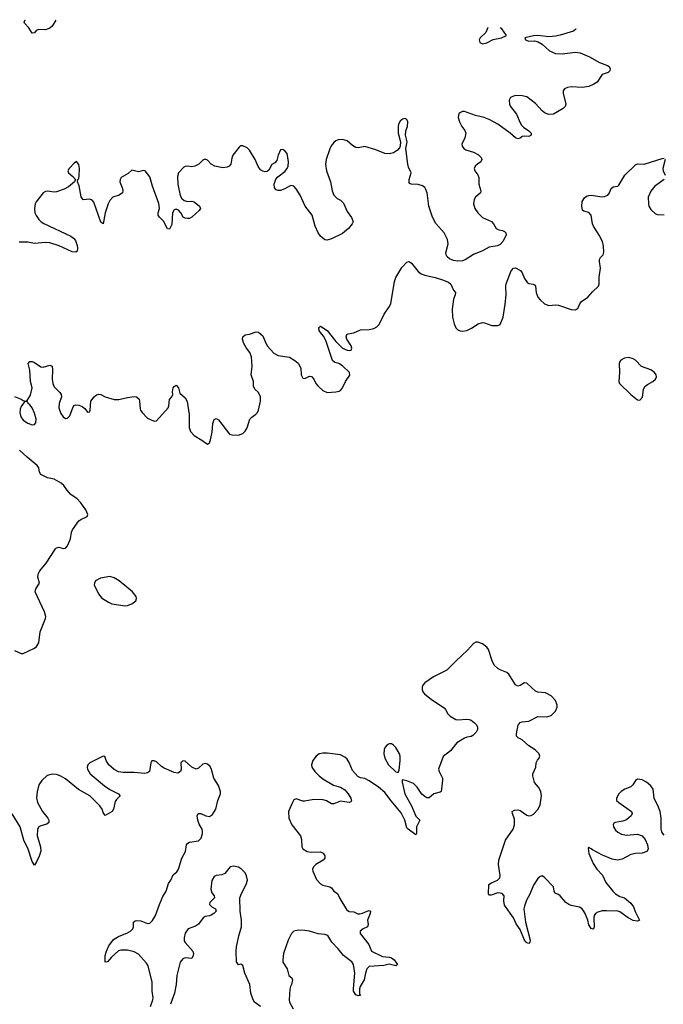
# Model space of a CAD drawing. Header units: inches. Extents: x 1694897 to 1849880, y 907231 to 1017944.
# Tile 170 of 171: x 1833838 to 1839641, y 1007470 to 1016352. Entities that reach past the tile are written whole.
import ezdxf

# ---------------------------------------------------------------- set-up
doc = ezdxf.new("R2010")
doc.units = ezdxf.units.IN
doc.header["$MEASUREMENT"] = 0
doc.layers.add('B8030', color=7, linetype='Continuous')
doc.layers.add('B8031', color=7, linetype='Continuous')

msp = doc.modelspace()

# ---------------------------------------------------------------- linework, layer by layer
at = {"layer": 'B8030', "color": 6, "elevation": 600}
for points in [[(1837948.7, 1010000), (1837957, 1009990), (1837964.9, 1009970), (1837966.4, 1009950), (1837955.4, 1009924.6), (1837925.1, 1009894.9), (1837910, 1009886.3), (1837870, 1009879.7), (1837850, 1009871.1), (1837778.4, 1009830), (1837722, 1009758), (1837655.6, 1009704.4), (1837614.7, 1009590), (1837619.1, 1009570), (1837649.2, 1009510), (1837651.1, 1009491.1), (1837642.6, 1009410), (1837637.1, 1009390), (1837630, 1009382.9), (1837570.8, 1009370), (1837530, 1009331.6), (1837510, 1009334), (1837490, 1009343.9), (1837465.2, 1009365.2), (1837422, 1009430), (1837390, 1009461), (1837330, 1009487.2), (1837290, 1009496), (1837287, 1009493), (1837287.3, 1009472.7), (1837312.2, 1009370), (1837375, 1009255), (1837408.9, 1009168.9), (1837447, 1009130), (1837417.1, 1009070), (1837415.6, 1009010), (1837410, 1008998), (1837340.8, 1009050), (1837330, 1009063.5), (1837311.2, 1009130), (1837278.8, 1009198.8), (1837186.2, 1009306.2), (1837130, 1009379.6), (1837073.3, 1009430), (1836990, 1009487.5), (1836950, 1009507.1), (1836910, 1009513.8), (1836885.6, 1009525.6), (1836839.6, 1009579.6), (1836810, 1009651), (1836790, 1009681.4), (1836770, 1009701.1), (1836730, 1009721.1), (1836610, 1009737.1), (1836570, 1009737.1), (1836539.1, 1009730), (1836510.3, 1009710), (1836482.3, 1009670), (1836469.1, 1009630), (1836472.8, 1009610), (1836500.2, 1009570), (1836538, 1009530), (1836570, 1009504.1), (1836667, 1009447), (1836730, 1009427.8), (1836770, 1009403.5), (1836799.7, 1009370), (1836824.7, 1009330), (1836830.3, 1009309.7), (1836824.4, 1009295.6), (1836810, 1009289.8), (1836730, 1009302.5), (1836670, 1009279), (1836650, 1009278.5), (1836604.9, 1009304.9), (1836573.3, 1009313.3), (1836490, 1009317.8), (1836410, 1009302.6), (1836390, 1009303.2), (1836330, 1009322.7), (1836310, 1009313.3), (1836297.3, 1009290), (1836262.9, 1009210), (1836265, 1009150), (1836291.2, 1009090), (1836370.2, 1008990), (1836378.2, 1008958.2), (1836381.1, 1008890), (1836390, 1008872.2), (1836430, 1008850.1), (1836470, 1008842.7), (1836550, 1008844.5), (1836574.3, 1008834.3), (1836587.9, 1008810), (1836589.1, 1008790), (1836575.2, 1008770), (1836509.3, 1008730.7), (1836485.7, 1008710), (1836479.5, 1008690), (1836480.4, 1008670), (1836514.6, 1008594.6), (1836550, 1008555.6), (1836570, 1008545.2), (1836635.5, 1008530), (1836650, 1008519.5), (1836672, 1008492), (1836704.6, 1008470), (1836723.6, 1008423.6), (1836785.2, 1008325.2), (1836801.3, 1008310), (1836810, 1008306), (1836850, 1008304.7), (1836887.6, 1008287.6), (1836906.2, 1008286.2), (1836930, 1008291.8), (1836971.2, 1008311.2), (1836990, 1008315.9), (1837000.3, 1008310), (1836998.4, 1008290), (1836972.6, 1008230), (1836979.3, 1008190), (1836973.4, 1008170), (1836934.6, 1008150), (1836907.8, 1008130), (1836906.7, 1008110), (1836986.2, 1008010), (1837008.9, 1007948.9), (1837110, 1007901.8), (1837170, 1007896), (1837190, 1007888.8), (1837214.4, 1007870), (1837244.7, 1007830), (1837230, 1007816.1), (1837170, 1007831), (1837120.5, 1007819.5), (1836988.2, 1007810), (1836969.1, 1007790), (1836955.4, 1007750), (1836943.9, 1007690), (1836909.3, 1007630.7), (1836902.2, 1007610), (1836902.4, 1007562.4), (1836910.2, 1007549.8), (1836890, 1007545.3), (1836870, 1007556.8), (1836848.3, 1007590), (1836846.4, 1007610), (1836859.9, 1007750), (1836847.5, 1007830), (1836832.4, 1007852.4), (1836756.3, 1007910), (1836710.8, 1007970.8), (1836653.8, 1008030), (1836615.9, 1008090), (1836590, 1008101.1), (1836530, 1008105.7), (1836449.7, 1008130.3), (1836410, 1008137.2), (1836350, 1008139.6), (1836310, 1008128.8), (1836289.2, 1008110), (1836259.8, 1008050), (1836218.1, 1007930), (1836209.5, 1007870), (1836211.8, 1007850), (1836249.5, 1007790), (1836265.5, 1007730), (1836291.3, 1007710), (1836298, 1007690), (1836290.1, 1007650), (1836279.6, 1007630), (1836274.4, 1007605.6), (1836267.7, 1007510), (1836271.2, 1007490), (1836304.1, 1007430)], [(1839650, 1008997.1), (1839637.1, 1009010), (1839626.8, 1009026.8), (1839621.1, 1009050), (1839621.6, 1009150), (1839613, 1009210), (1839599.1, 1009250), (1839558.6, 1009330), (1839549.9, 1009410), (1839530, 1009440.2), (1839490, 1009473.1), (1839450, 1009494.8), (1839410, 1009499.9), (1839389.6, 1009490.4), (1839365.9, 1009450), (1839350, 1009432.2), (1839294, 1009410), (1839261.7, 1009390), (1839240.9, 1009370), (1839218.9, 1009330), (1839218.9, 1009310), (1839239.6, 1009290), (1839355.2, 1009210), (1839360.9, 1009190), (1839351.4, 1009170), (1839310, 1009134.6), (1839276.9, 1009123.1), (1839208.4, 1009111.6), (1839196.6, 1009103.4), (1839188.3, 1009090), (1839191.3, 1009070), (1839210, 1009042.4), (1839230, 1009023.6), (1839264.6, 1009004.6), (1839310, 1008996.6), (1839410, 1009006), (1839450, 1008991.4), (1839477.2, 1008957.2), (1839499.8, 1008910), (1839505, 1008870), (1839492.2, 1008850), (1839450, 1008833.6), (1839390, 1008829.5), (1839350, 1008821.5), (1839270, 1008778.4), (1839229.6, 1008769.6), (1839178.9, 1008778.9), (1839094.2, 1008814.2), (1839002.5, 1008862.5), (1838990, 1008874), (1838977.6, 1008877.6), (1838970, 1008889), (1838962.4, 1008877.6), (1838969.2, 1008830), (1839010, 1008740.3), (1839041.8, 1008690), (1839093.7, 1008633.7), (1839124.1, 1008570), (1839185.5, 1008490), (1839210, 1008466.8), (1839250, 1008441.3), (1839290.4, 1008430.4), (1839350, 1008382.6), (1839372.3, 1008350), (1839387.9, 1008307.9), (1839426.7, 1008230), (1839410, 1008220.8), (1839370, 1008226.6), (1839325.2, 1008250), (1839250, 1008303.8), (1839230, 1008309.3), (1839130, 1008314.7), (1839090, 1008312), (1839050, 1008301.9), (1839030, 1008289.8), (1839018.3, 1008270), (1839014.4, 1008250), (1839016.6, 1008170), (1839012.4, 1008150), (1839010, 1008146.9), (1838990, 1008155.3), (1838970, 1008188.3), (1838959.9, 1008230), (1838934.7, 1008294.7), (1838910.6, 1008330.6), (1838885, 1008345), (1838810, 1008362.3), (1838790, 1008370.4), (1838762, 1008390), (1838710, 1008449.9), (1838690, 1008462.8), (1838667.4, 1008470), (1838658, 1008490), (1838650, 1008530.9), (1838570, 1008614.5), (1838550, 1008627.7), (1838530, 1008622.9), (1838510, 1008604.2), (1838470, 1008544.8), (1838437.3, 1008462.7), (1838407.6, 1008410), (1838390, 1008356.9), (1838385.2, 1008330), (1838399.1, 1008210), (1838439.6, 1008050), (1838439.3, 1008030), (1838430, 1008018.8), (1838410, 1008023.9), (1838403.9, 1008030), (1838389.6, 1008049.6), (1838350, 1008145), (1838315.1, 1008195.1), (1838290, 1008251.7), (1838210, 1008365.6), (1838202.7, 1008402.7), (1838205.6, 1008450), (1838188.5, 1008468.5), (1838170, 1008474), (1838150, 1008474.5), (1838090, 1008454.3), (1838073.9, 1008453.9), (1838066.6, 1008466.6), (1838066.8, 1008550), (1838093.3, 1008566.7), (1838147, 1008590), (1838165.9, 1008610), (1838169.3, 1008630.7), (1838154.3, 1008730), (1838158.5, 1008770), (1838219, 1008950), (1838287.5, 1009050), (1838301, 1009090), (1838299.2, 1009139.2), (1838280.3, 1009190), (1838278.3, 1009210), (1838299, 1009221), (1838330, 1009225.7), (1838350, 1009219.1), (1838410, 1009177.8), (1838430, 1009170.2), (1838450, 1009172.3), (1838470, 1009185.8), (1838513.6, 1009230), (1838531.2, 1009270), (1838543.7, 1009350), (1838537.6, 1009390), (1838517.5, 1009430), (1838480.5, 1009470), (1838465.4, 1009530), (1838466, 1009550), (1838492.6, 1009610), (1838496.3, 1009650), (1838506.7, 1009673.3), (1838521.1, 1009690), (1838528.4, 1009710), (1838523.1, 1009730), (1838486.5, 1009766.5), (1838430, 1009803.2), (1838370, 1009854.7), (1838332.7, 1009872.7), (1838322.8, 1009882.8), (1838317.8, 1009890), (1838317.2, 1009910), (1838332.3, 1009990), (1838340.8, 1010000)], [(1835016.3, 1007450), (1835038.9, 1007510), (1835040.3, 1007530), (1835032.4, 1007590), (1835032.7, 1007670), (1834996.7, 1007816.7), (1834982.6, 1007842.6), (1834910, 1007921.4), (1834870, 1007945), (1834810, 1007957.3), (1834750, 1007958.8), (1834730, 1007951.6), (1834664.5, 1007895.5), (1834630, 1007852.6), (1834609.2, 1007849.2), (1834608.2, 1007910), (1834619.6, 1007950), (1834641.9, 1007998.1), (1834684.8, 1008055.2), (1834730, 1008083.3), (1834810, 1008114), (1834838.2, 1008130), (1834858.4, 1008150), (1834864.1, 1008170), (1834863.5, 1008210), (1834878, 1008222), (1834894, 1008226), (1834930, 1008221.8), (1834990, 1008199.3), (1835010, 1008203.2), (1835034.7, 1008225.3), (1835062.3, 1008270), (1835097.2, 1008370), (1835130, 1008442), (1835158.4, 1008490), (1835179.5, 1008560.5), (1835199.4, 1008590), (1835221.6, 1008638.4), (1835253.8, 1008666.2), (1835269.9, 1008690.1), (1835298.6, 1008790), (1835332.4, 1008850), (1835340.9, 1008910), (1835354.9, 1008925.1), (1835368.3, 1008931.6), (1835450, 1008944.4), (1835474.8, 1008970), (1835486.9, 1009010), (1835486.5, 1009030), (1835481.9, 1009050), (1835455.6, 1009095.6), (1835443.6, 1009130), (1835437.9, 1009170), (1835445.8, 1009190), (1835470, 1009192.7), (1835516.9, 1009170), (1835550, 1009165.4), (1835576.7, 1009183.3), (1835606.2, 1009230), (1835625.9, 1009310), (1835647.4, 1009370), (1835648.5, 1009390), (1835630, 1009444), (1835589.8, 1009510), (1835568, 1009588), (1835554.5, 1009614.5), (1835530, 1009635.6), (1835510, 1009641.1), (1835490, 1009637.7), (1835450, 1009599.7), (1835430, 1009590.9), (1835390, 1009608), (1835330, 1009663.1), (1835310, 1009668), (1835291.6, 1009648.5), (1835292.8, 1009590), (1835288.3, 1009571.7), (1835265.1, 1009554.9), (1835230, 1009562.6), (1835140.4, 1009600.4), (1835115.7, 1009615.7), (1835070, 1009656.9), (1835050, 1009667.3), (1835030, 1009666), (1835020.4, 1009650), (1835008.9, 1009570), (1834990, 1009557.4), (1834967.4, 1009552.6), (1834870, 1009560.8), (1834770, 1009560.8), (1834728.1, 1009568.1), (1834689.5, 1009589.5), (1834642.7, 1009630), (1834617.4, 1009670), (1834610, 1009698), (1834605.2, 1009705.2), (1834590, 1009709.3), (1834471.2, 1009648.8), (1834452.2, 1009630), (1834446, 1009610), (1834450.3, 1009590), (1834474.2, 1009550), (1834601.4, 1009441.4), (1834650, 1009407.8), (1834730, 1009370.2), (1834743.8, 1009350), (1834710, 1009318), (1834699.1, 1009300.9), (1834684.4, 1009230), (1834671.6, 1009210), (1834610, 1009174.5), (1834590, 1009199.3), (1834580.3, 1009230), (1834561.7, 1009261.7), (1834470, 1009349.9), (1834366.8, 1009406.8), (1834250, 1009503.4), (1834210, 1009528.8), (1834170, 1009542.4), (1834130, 1009547.4), (1834085.8, 1009534.2), (1834038.7, 1009490), (1834010.4, 1009450), (1833994.1, 1009385.9), (1833988.5, 1009331.5), (1833998.9, 1009290), (1834043.2, 1009210), (1834091.8, 1009150), (1834101.4, 1009130), (1834100.2, 1009110), (1834083.5, 1009096.5), (1834030, 1009081.2), (1834010, 1009070.6), (1833998, 1009050), (1833996.2, 1008990), (1834025.5, 1008890), (1834027.3, 1008852.7), (1834013.6, 1008806.4), (1833990, 1008756.2), (1833970, 1008726.6), (1833950, 1008758.4), (1833914.8, 1008870), (1833876.4, 1008950), (1833841.6, 1009070), (1833770, 1009187.6)], [(1836010, 1007451.6), (1835954.5, 1007490), (1835942, 1007510), (1835922.1, 1007570), (1835914.2, 1007650), (1835867.6, 1007750), (1835850, 1007821.2), (1835831.5, 1007831.5), (1835810, 1007827.6), (1835792.2, 1007852.2), (1835789.9, 1007950.1), (1835793.2, 1007990), (1835813.1, 1008086.9), (1835837.6, 1008170), (1835836.5, 1008230), (1835826.4, 1008310), (1835823.7, 1008430), (1835837.3, 1008470), (1835880.2, 1008550), (1835890.6, 1008590), (1835883.7, 1008630), (1835870, 1008657.4), (1835838.3, 1008690), (1835810, 1008706), (1835770, 1008716.5), (1835734.4, 1008710), (1835686.5, 1008650), (1835660.7, 1008639.3), (1835610, 1008632.1), (1835590, 1008623.7), (1835570, 1008586.5), (1835560.7, 1008510), (1835570, 1008475.6), (1835591.8, 1008450), (1835594.2, 1008430), (1835553, 1008390), (1835550.2, 1008370), (1835570.7, 1008350.7), (1835604.5, 1008330), (1835608.4, 1008310), (1835589.5, 1008290), (1835565.3, 1008274.7), (1835550, 1008267.3), (1835510, 1008261.5), (1835492.3, 1008250), (1835450, 1008194.3), (1835423.5, 1008176.5), (1835358, 1008150), (1835330, 1008110.9), (1835319.8, 1008070), (1835322.4, 1008042.4), (1835330, 1008026.4), (1835399.6, 1007950), (1835405, 1007930), (1835403.2, 1007910), (1835390, 1007883), (1835330, 1007888), (1835310, 1007881.2), (1835284.8, 1007850), (1835253.7, 1007730), (1835249.1, 1007649.1), (1835235.2, 1007570), (1835196.9, 1007470)]]:
    msp.add_lwpolyline(points, dxfattribs=at)
msp.add_lwpolyline([(1837190, 1009819.8), (1837170, 1009819.8), (1837150, 1009809.6), (1837133.7, 1009790), (1837124.6, 1009770), (1837122, 1009730), (1837131.3, 1009690), (1837163.2, 1009630), (1837230, 1009568.7), (1837250, 1009560.7), (1837258.2, 1009581.8), (1837269.9, 1009670.1), (1837268.7, 1009710), (1837263.2, 1009730), (1837230, 1009787), (1837210, 1009808.8)], close=True, dxfattribs=at)
at = {"layer": 'B8031', "color": 6}
for points, elevation in [([(1834164.3, 1016348.2), (1834130, 1016294), (1834110, 1016275.3), (1834070, 1016260.9), (1834010, 1016264), (1833986.3, 1016253.7), (1833970, 1016232.7), (1833950, 1016231.8), (1833919.2, 1016279.2), (1833881.6, 1016321.6), (1833878.3, 1016330), (1833886, 1016350), (1833888.3, 1016352.4)], 500), ([(1838853.5, 1016268.9), (1838852.5, 1016267.5), (1838830.5, 1016249.5), (1838710, 1016211.4), (1838670, 1016202.5), (1838610, 1016198.7), (1838510.5, 1016209.5), (1838470, 1016206), (1838392, 1016190), (1838398, 1016170), (1838430, 1016157.3), (1838481.1, 1016161.1), (1838513.4, 1016153.4), (1838550, 1016132.7), (1838614.4, 1016070), (1838670, 1016048.6), (1838730, 1016044.6), (1838850, 1016059.8), (1838893.1, 1016053.1), (1838977.1, 1016017.1), (1839065.9, 1015965.9), (1839139.6, 1015939.6), (1839153.7, 1015930), (1839163.7, 1015910), (1839160.4, 1015890), (1839144.2, 1015875.8), (1839090, 1015857.7), (1839044.9, 1015790), (1839016.4, 1015770), (1838970, 1015750.8), (1838910, 1015741.9), (1838810, 1015747.1), (1838778.2, 1015741.8), (1838750.2, 1015729.8), (1838737.4, 1015710), (1838737.6, 1015690), (1838762.2, 1015590), (1838757.5, 1015570), (1838739.6, 1015550), (1838650, 1015499.2), (1838610, 1015496.1), (1838570, 1015512.8), (1838549.2, 1015529.2), (1838490, 1015596.2), (1838410, 1015655.3), (1838370, 1015664.4), (1838312.3, 1015667.7), (1838290, 1015663.8), (1838263.8, 1015650), (1838252.4, 1015627.6), (1838253.2, 1015590), (1838263.8, 1015570), (1838318.8, 1015498.8), (1838350, 1015422.3), (1838362.3, 1015402.3), (1838381.5, 1015381.5), (1838430.3, 1015350), (1838448.5, 1015330), (1838450.2, 1015309.8), (1838430, 1015299.7), (1838390, 1015302.2), (1838370, 1015297.7), (1838350, 1015283.4), (1838330, 1015278.6), (1838310, 1015287.6), (1838261.6, 1015330), (1838150, 1015409.9), (1838070, 1015451.4), (1838024.7, 1015470), (1837948.9, 1015488.9), (1837850, 1015524.1), (1837830, 1015525.1), (1837801.7, 1015510), (1837793.8, 1015490), (1837793, 1015470), (1837802.5, 1015430), (1837824.5, 1015390), (1837852.9, 1015352.9), (1837860.3, 1015330), (1837852.4, 1015287.6), (1837823.8, 1015230), (1837827.3, 1015210), (1837841.8, 1015190), (1837859.5, 1015179.5), (1837930, 1015155.9), (1837974.7, 1015134.7), (1838000.1, 1015110), (1838006.5, 1015090), (1837994.8, 1015070), (1837965, 1015050), (1837945, 1015030), (1837935.6, 1015010), (1837942.2, 1014990), (1837970, 1014952.6), (1837977.6, 1014930), (1837978.6, 1014870), (1837996.3, 1014810), (1837994.4, 1014790), (1837948.3, 1014751.7), (1837935, 1014730), (1837930.9, 1014690), (1837941.7, 1014650), (1837968.4, 1014610), (1838010, 1014566.5), (1838091.9, 1014531.9), (1838110.7, 1014510.7), (1838135.6, 1014470), (1838156.9, 1014456.9), (1838190.1, 1014450.1), (1838210, 1014440.2), (1838220.2, 1014430), (1838225.2, 1014410), (1838195.9, 1014350), (1838170, 1014324.5), (1838146.6, 1014313.4), (1838070, 1014299.9), (1838010, 1014266.1), (1837930, 1014235.3), (1837853.5, 1014186.5), (1837830, 1014177.7), (1837790, 1014174.5), (1837750, 1014178.8), (1837714.4, 1014194.4), (1837693, 1014213), (1837683.2, 1014230), (1837680.2, 1014250), (1837700.9, 1014330), (1837695.4, 1014370), (1837666.9, 1014430), (1837590, 1014514.1), (1837558.7, 1014570), (1837527.6, 1014670), (1837512, 1014790), (1837500.8, 1014820.7), (1837490, 1014838.4), (1837470, 1014854), (1837430, 1014864.2), (1837368.3, 1014868.3), (1837354.5, 1014874.5), (1837350, 1014882.9), (1837351, 1014910), (1837368.1, 1014970), (1837343.3, 1015023.3), (1837336.3, 1015050), (1837318.8, 1015190), (1837330.6, 1015250), (1837315.4, 1015310), (1837320.2, 1015350), (1837334.5, 1015390), (1837338, 1015430), (1837330, 1015451.1), (1837310, 1015459.8), (1837290, 1015454.2), (1837270, 1015437.8), (1837254.2, 1015410), (1837250.2, 1015390), (1837249.3, 1015330), (1837270.3, 1015250), (1837268.9, 1015210), (1837263, 1015197), (1837243.7, 1015176.3), (1837207.8, 1015152.2), (1837170, 1015143.4), (1837130, 1015146.6), (1837050, 1015179.1), (1836950, 1015209), (1836890, 1015197.5), (1836870, 1015200.5), (1836837.5, 1015217.5), (1836790, 1015259.2), (1836750, 1015270.9), (1836710, 1015269.7), (1836690, 1015260.5), (1836670, 1015243.5), (1836646.7, 1015213.3), (1836633.2, 1015186.8), (1836600.7, 1015090), (1836595.5, 1015050), (1836604.4, 1014990), (1836641.7, 1014890), (1836654.9, 1014810), (1836670, 1014770.7), (1836679.1, 1014759.1), (1836700.7, 1014740.7), (1836730, 1014725.3), (1836756.8, 1014696.8), (1836790, 1014620.7), (1836828.7, 1014568.7), (1836844.9, 1014530), (1836836.4, 1014510), (1836802.3, 1014470), (1836750, 1014424), (1836650, 1014375.3), (1836610, 1014364.1), (1836590, 1014367.8), (1836570, 1014380.4), (1836550, 1014398.9), (1836530, 1014429.7), (1836503, 1014490), (1836475.5, 1014590), (1836411, 1014671), (1836365.9, 1014770), (1836330, 1014827.4), (1836310.5, 1014850), (1836290, 1014856), (1836270, 1014850.4), (1836230, 1014827.8), (1836190, 1014812.4), (1836170, 1014811.8), (1836150, 1014818), (1836136.2, 1014836.2), (1836131.3, 1014870), (1836147.1, 1014912.9), (1836165, 1014935), (1836230, 1014982.9), (1836249.8, 1015010), (1836257.5, 1015030), (1836261.7, 1015070), (1836250, 1015146.6), (1836230, 1015169.6), (1836210, 1015180.9), (1836190, 1015177.2), (1836170, 1015129), (1836157.2, 1015082.8), (1836139, 1015061), (1836110, 1015045.7), (1836083.8, 1014996.2), (1836070, 1014981.5), (1836050, 1014978.9), (1836030, 1014984.8), (1836010, 1014998.4), (1835988.2, 1015028.2), (1835962.5, 1015090), (1835910, 1015175.8), (1835890, 1015197.7), (1835850, 1015215.6), (1835830, 1015215.1), (1835816.7, 1015203.3), (1835759.5, 1015130), (1835750, 1015102), (1835741.5, 1015050), (1835725.8, 1015030), (1835710, 1015021.6), (1835670, 1015016.9), (1835598, 1015030), (1835563.1, 1015050), (1835530, 1015085.1), (1835510, 1015093.3), (1835490, 1015084.7), (1835454, 1015050), (1835415.8, 1015030), (1835390, 1015025.4), (1835350, 1015029.8), (1835330, 1015027.4), (1835319.4, 1015020.6), (1835271.1, 1014970), (1835262.2, 1014937.8), (1835263.9, 1014870), (1835285.8, 1014765.8), (1835299.6, 1014739.6), (1835320.6, 1014720.6), (1835350, 1014712.9), (1835390, 1014713.9), (1835410, 1014707.8), (1835458.3, 1014670), (1835468.9, 1014650), (1835456.5, 1014630), (1835390, 1014569.7), (1835370, 1014560.4), (1835350, 1014558.7), (1835330, 1014562), (1835312.4, 1014572.4), (1835292.3, 1014610), (1835270, 1014633.2), (1835250, 1014642.5), (1835230, 1014638.5), (1835216.3, 1014610), (1835210, 1014504), (1835190, 1014461.6), (1835170, 1014466), (1835135.4, 1014535.4), (1835099.9, 1014570), (1835086.4, 1014590), (1835087.4, 1014610), (1835099.2, 1014650), (1835093.7, 1014693.7), (1835034.1, 1014850), (1835010, 1014934.8), (1834970, 1014989.7), (1834950, 1014992.6), (1834910, 1014978.7), (1834850, 1014994.5), (1834815, 1014965), (1834752.6, 1014927.4), (1834742.6, 1014910), (1834741.5, 1014890), (1834766, 1014830), (1834769.2, 1014810), (1834764.4, 1014790), (1834735.8, 1014770), (1834679.2, 1014750), (1834650, 1014721.6), (1834635.1, 1014690), (1834609.5, 1014610), (1834590, 1014509.4), (1834570, 1014525.1), (1834507.1, 1014707.1), (1834490, 1014724.5), (1834470, 1014733.5), (1834410, 1014728.8), (1834392.9, 1014753), (1834373.7, 1014853.7), (1834358, 1014890), (1834361.2, 1014910), (1834370, 1014921), (1834375.5, 1014944.5), (1834378.2, 1015010), (1834370, 1015046), (1834350, 1015072), (1834330, 1015058.7), (1834284.6, 1015010), (1834271.8, 1014990), (1834278, 1014970), (1834317.7, 1014937.7), (1834340.7, 1014910), (1834331.3, 1014890), (1834276.8, 1014843.2), (1834237.6, 1014822.4), (1834170, 1014798.9), (1834150, 1014795.9), (1834090, 1014806), (1834070, 1014801.9), (1834050, 1014790.5), (1833985.4, 1014710), (1833976.3, 1014690), (1833970.1, 1014650), (1833975.9, 1014610), (1833985.5, 1014585.5), (1834009.5, 1014550), (1834030.1, 1014530.1), (1834054.4, 1014514.4), (1834298.9, 1014398.9), (1834322.6, 1014382.6), (1834340, 1014360), (1834355.3, 1014315.3), (1834360.3, 1014290), (1834357.2, 1014262.8), (1834344.9, 1014255.1), (1834310, 1014258.2), (1834192.7, 1014312.7), (1834110, 1014340.2), (1834070, 1014341.2), (1833970, 1014332.6), (1833910, 1014345), (1833833.3, 1014346.7)], 600), ([(1838058.6, 1016280.6), (1838041.7, 1016238.3), (1837990.3, 1016190), (1837980.3, 1016170), (1837986.2, 1016146.2), (1838010, 1016133.7), (1838050, 1016144), (1838106.8, 1016173.2), (1838182, 1016190), (1838228, 1016210), (1838186, 1016270), (1838170, 1016278.7), (1838169.2, 1016279)], 600), ([(1833790, 1012954), (1833851.3, 1012930), (1833870, 1012916), (1833890, 1012911), (1833904, 1012916), (1833934.3, 1012965.7), (1833949.8, 1013030), (1833936.5, 1013090), (1833927.9, 1013190), (1833915.6, 1013250), (1833929, 1013270), (1833950, 1013268.5), (1833970, 1013260.3), (1834030, 1013219.5), (1834050, 1013217), (1834110, 1013235.3), (1834130, 1013226.8), (1834134.5, 1013194.5), (1834129.4, 1013110.6), (1834137.6, 1013070), (1834150, 1013040.9), (1834200.2, 1012990), (1834212.4, 1012970), (1834214.2, 1012950), (1834192.8, 1012890), (1834192, 1012850), (1834210, 1012798.4), (1834230, 1012768.5), (1834250, 1012755.8), (1834270, 1012758.7), (1834290, 1012778.4), (1834321.3, 1012858.7), (1834330, 1012872.4), (1834342.5, 1012877.5), (1834370, 1012876), (1834401.8, 1012861.8), (1834424.4, 1012844.4), (1834450, 1012810.7), (1834470, 1012816), (1834474.7, 1012830), (1834478.7, 1012910), (1834509.6, 1012950), (1834530, 1012967), (1834550, 1012974.3), (1834570, 1012971.4), (1834610, 1012950.2), (1834690, 1012925.3), (1834733, 1012927), (1834810, 1012944.9), (1834870, 1012953.4), (1834891.6, 1012951.6), (1834913.7, 1012930), (1834919.5, 1012910), (1834923, 1012843), (1834926.8, 1012830), (1834942.8, 1012810), (1834990, 1012756.3), (1835050, 1012730.7), (1835070, 1012734), (1835175.8, 1012850), (1835183.1, 1012870), (1835190, 1012926), (1835209, 1012950), (1835218, 1012970), (1835214.6, 1012994.6), (1835222.9, 1013030), (1835230, 1013042.8), (1835250, 1013055.5), (1835270, 1013030.8), (1835282, 1012982), (1835330, 1012940.3), (1835348.6, 1012908.6), (1835364.7, 1012790), (1835366.8, 1012673.2), (1835378.7, 1012638.7), (1835410, 1012601.7), (1835480.5, 1012560.5), (1835530, 1012524), (1835550, 1012534.8), (1835557.8, 1012562.2), (1835573.3, 1012630), (1835578, 1012710), (1835590, 1012745.5), (1835610, 1012755.5), (1835630, 1012741.3), (1835730, 1012612.7), (1835750, 1012606), (1835810, 1012604.9), (1835850, 1012620.5), (1835870, 1012639.1), (1835888.5, 1012671.5), (1835913.7, 1012750), (1835930, 1012767.4), (1835967.4, 1012792.6), (1835981.6, 1012810), (1835989.8, 1012830.2), (1836007.9, 1012910), (1836008, 1012950), (1835990, 1012989.7), (1835959.6, 1013019.6), (1835947.2, 1013047.2), (1835945, 1013090), (1835926, 1013150), (1835934.3, 1013225.7), (1835927.1, 1013310), (1835913.2, 1013350), (1835882.6, 1013390), (1835859.8, 1013430), (1835847.7, 1013470), (1835850, 1013492.7), (1835871.9, 1013508.1), (1835910, 1013514.7), (1835970, 1013535.5), (1835990, 1013532.4), (1836030, 1013501.5), (1836050, 1013448.7), (1836070, 1013411.5), (1836130, 1013343.9), (1836170, 1013323.2), (1836270, 1013307), (1836319, 1013279), (1836350, 1013254), (1836372.4, 1013210), (1836377.3, 1013150), (1836390, 1013118), (1836410, 1013116), (1836450, 1013137.3), (1836470, 1013134), (1836490, 1013110.8), (1836508.2, 1013070), (1836524.9, 1013050), (1836570, 1013008), (1836610, 1012990.6), (1836690, 1012994), (1836718.9, 1013001.1), (1836730, 1013006.8), (1836747.7, 1013032.3), (1836775.6, 1013090), (1836814.1, 1013145.9), (1836812.6, 1013170), (1836750, 1013230.7), (1836715.8, 1013250), (1836680.3, 1013260.3), (1836657.8, 1013277.8), (1836598.8, 1013458.8), (1836577.6, 1013497.6), (1836549.2, 1013530), (1836539, 1013550), (1836536.4, 1013570), (1836540.5, 1013579.5), (1836550, 1013588.5), (1836610, 1013548.5), (1836688.7, 1013448.6), (1836750, 1013388.8), (1836790, 1013370.2), (1836812.3, 1013367.7), (1836828, 1013372), (1836833.3, 1013390), (1836826.4, 1013410), (1836788.1, 1013470), (1836782.8, 1013490), (1836788, 1013512), (1836801.2, 1013518.8), (1836850, 1013528.4), (1836910, 1013554.2), (1836990, 1013556.9), (1837030, 1013566), (1837057.9, 1013582.1), (1837078.3, 1013601.7), (1837124.2, 1013695.8), (1837170, 1013761.3), (1837183.1, 1013790), (1837218, 1013990), (1837230, 1014027.2), (1837283.2, 1014116.8), (1837330, 1014166), (1837350, 1014170.4), (1837370, 1014155.3), (1837430, 1014082.3), (1837459.1, 1014059.1), (1837490, 1014046.7), (1837585.3, 1014025.3), (1837650, 1014004.9), (1837703.6, 1013983.6), (1837725.5, 1013965.5), (1837750, 1013911), (1837767.3, 1013890), (1837764.9, 1013870), (1837750.4, 1013830), (1837737.7, 1013742.3), (1837740.3, 1013670), (1837754.4, 1013610), (1837771.9, 1013571.9), (1837790, 1013553.4), (1837810, 1013544.4), (1837830, 1013541.3), (1837870, 1013548.8), (1837910.9, 1013569.1), (1837972.3, 1013610), (1838010, 1013622), (1838030, 1013619), (1838093.8, 1013593.8), (1838150, 1013592.4), (1838170, 1013603.8), (1838196.2, 1013670), (1838215.1, 1013784.9), (1838224.4, 1013870), (1838220.2, 1013950), (1838223, 1013970), (1838270, 1014088.2), (1838290, 1014112), (1838310, 1014113.7), (1838353.7, 1014090), (1838368.5, 1014068.5), (1838390, 1014017), (1838417.2, 1013977.2), (1838430, 1013971.4), (1838467.2, 1013967.2), (1838479.4, 1013959.4), (1838488.2, 1013948.2), (1838495.3, 1013890), (1838508.9, 1013850), (1838530, 1013824.4), (1838570, 1013788.7), (1838610, 1013773.4), (1838670, 1013779.6), (1838697.2, 1013777.2), (1838810, 1013738.4), (1838850, 1013734.9), (1838859.4, 1013740.6), (1838870, 1013748), (1838888.6, 1013790), (1838903.5, 1013810), (1838961.2, 1013850), (1839001.6, 1013898.4), (1839056.4, 1013950), (1839062.8, 1013970), (1839063.1, 1014030), (1839075.8, 1014110), (1839064.7, 1014170), (1839065.3, 1014190), (1839074.1, 1014205.9), (1839098.7, 1014230), (1839105.8, 1014254.2), (1839101.6, 1014310), (1839092.5, 1014350), (1839061.7, 1014410), (1839010.9, 1014490.9), (1839003.4, 1014510), (1838991.2, 1014590), (1838970, 1014612.9), (1838924.6, 1014624.6), (1838913.6, 1014633.6), (1838907.7, 1014667.7), (1838910, 1014711.8), (1838930, 1014745.2), (1838950, 1014760.2), (1838970, 1014767.8), (1838990, 1014770.1), (1839090, 1014753), (1839110, 1014756.3), (1839139.7, 1014770), (1839156.8, 1014790), (1839170, 1014830.3), (1839190, 1014843.9), (1839230, 1014849.4), (1839241.1, 1014858.9), (1839293.1, 1014950), (1839390, 1015042.8), (1839410, 1015052.4), (1839470, 1015048.2), (1839630, 1015099.4), (1839650, 1015104.6)], 600), ([(1839658.9, 1015090), (1839636.9, 1015010), (1839640.3, 1014990), (1839658.3, 1014950)], 600), ([(1839648.7, 1014910), (1839564.7, 1014850), (1839530, 1014804.7), (1839505.2, 1014750), (1839506.4, 1014690), (1839511.3, 1014670), (1839530, 1014638.7), (1839570, 1014602.4), (1839590, 1014595.5), (1839650, 1014592.6)], 600), ([(1833790, 1010662.9), (1833850, 1010634), (1833870, 1010635.3), (1833970, 1010683.6), (1833990, 1010697.4), (1834010.8, 1010730), (1834023.5, 1010830), (1834069.8, 1010950), (1834073.5, 1010970), (1834061.6, 1011010), (1833977.6, 1011190), (1833982.2, 1011217.8), (1834017.4, 1011270), (1834002.4, 1011322.4), (1834004.8, 1011350), (1834020.6, 1011379.4), (1834077.2, 1011450), (1834160.6, 1011579.4), (1834170, 1011588.4), (1834190, 1011593.7), (1834230, 1011583), (1834250, 1011584), (1834270, 1011604.9), (1834297.1, 1011670), (1834304.9, 1011730), (1834313, 1011750), (1834370, 1011830.2), (1834390, 1011844.5), (1834446.6, 1011870), (1834451.1, 1011890), (1834435.3, 1011930), (1834390, 1011992.6), (1834356.9, 1012030), (1834300.4, 1012070), (1834263.5, 1012110), (1834234.8, 1012150), (1834212.2, 1012170), (1834150, 1012207.7), (1834090, 1012219.5), (1834028.8, 1012248.8), (1834017.4, 1012270), (1834009.7, 1012310), (1833996.9, 1012330), (1833905, 1012405), (1833837.6, 1012470)], 600), ([(1838340.8, 1010000), (1838350, 1010010.9), (1838370, 1010017.7), (1838430, 1010025.9), (1838510, 1010067.1), (1838590, 1010063.2), (1838630, 1010075), (1838670, 1010115.6), (1838683.2, 1010150), (1838684.2, 1010170), (1838670, 1010211.8), (1838630, 1010253.5), (1838579.6, 1010279.5), (1838510, 1010285.6), (1838490, 1010294.3), (1838410, 1010366.2), (1838390, 1010370.9), (1838350, 1010345.1), (1838330, 1010339.8), (1838310, 1010352.1), (1838248.4, 1010448.4), (1838230, 1010463.1), (1838170, 1010486), (1838150, 1010498.2), (1838117.5, 1010530), (1838098.1, 1010570), (1838064.4, 1010670), (1838050, 1010693.3), (1838010, 1010721.4), (1837970, 1010736.9), (1837950, 1010735.8), (1837930, 1010726), (1837876, 1010664), (1837774, 1010570), (1837690, 1010484.2), (1837570, 1010424), (1837490.7, 1010370), (1837473, 1010350), (1837466, 1010330), (1837466, 1010310), (1837472.7, 1010290), (1837488.4, 1010270), (1837550, 1010219.6), (1837664.1, 1010144.1), (1837678.4, 1010130), (1837699.3, 1010090), (1837719.3, 1010070), (1837770, 1010040.7), (1837790, 1010035.2), (1837870, 1010042.2), (1837890, 1010040.7), (1837910, 1010032.2), (1837940.3, 1010010), (1837948.7, 1010000)], 600)]:
    msp.add_lwpolyline(points, dxfattribs=dict(at, elevation=elevation))
at = {"layer": 'B8031', "color": 6, "elevation": 600}
for points in [[(1839330, 1013304.2), (1839290, 1013298.4), (1839259.9, 1013280.1), (1839250.4, 1013269.7), (1839243.1, 1013250), (1839246.5, 1013170), (1839241.3, 1013090), (1839246.7, 1013070), (1839349.1, 1012970), (1839410, 1012924.2), (1839430, 1012919.3), (1839452.7, 1012947.3), (1839464, 1013016), (1839476.3, 1013043.7), (1839497.6, 1013062.4), (1839546.6, 1013090), (1839571.8, 1013110), (1839580.7, 1013130), (1839575.6, 1013150), (1839560.7, 1013170), (1839530, 1013192.8), (1839444.5, 1013224.5), (1839390, 1013280.7), (1839370, 1013293.3)], [(1833890, 1012908.7), (1833876.9, 1012903.1), (1833850, 1012862), (1833841.5, 1012838.5), (1833839.7, 1012810), (1833847.8, 1012770), (1833870, 1012739.7), (1833910, 1012713.6), (1833950, 1012698.1), (1833970, 1012700.2), (1833984.5, 1012715.5), (1833985, 1012750), (1833970, 1012803.6), (1833950.5, 1012850.5), (1833930, 1012878.4), (1833915.1, 1012890), (1833910, 1012902)], [(1834650, 1011329.6), (1834566, 1011314), (1834521, 1011290), (1834511, 1011270), (1834510.8, 1011250), (1834550.6, 1011170), (1834575.6, 1011135.6), (1834637.2, 1011097.2), (1834670, 1011082.4), (1834790, 1011064.9), (1834810, 1011066.7), (1834850, 1011082.4), (1834884.5, 1011110), (1834891.6, 1011130), (1834887.6, 1011150), (1834855.1, 1011190), (1834735.6, 1011290), (1834690, 1011318.9)]]:
    msp.add_lwpolyline(points, close=True, dxfattribs=at)

doc.saveas('drawing.dxf')
